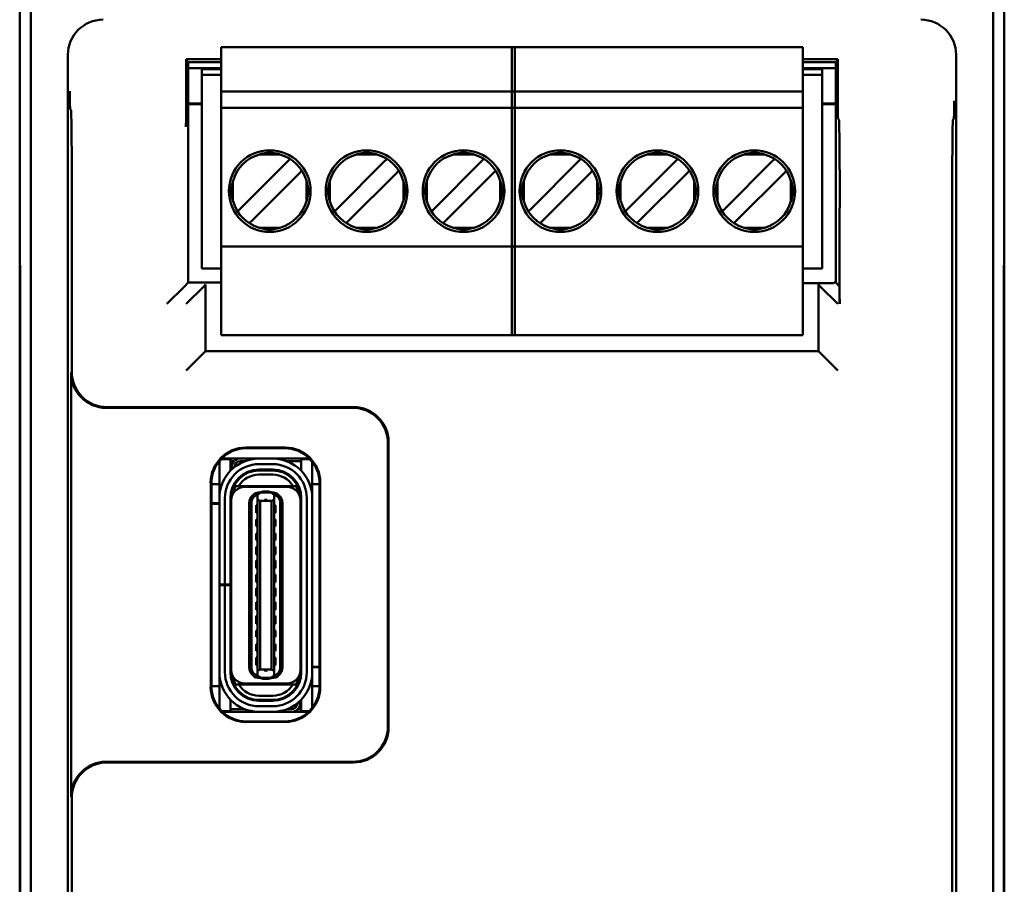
# Model space of a CAD drawing. Header units: inches. Extents: x 2.1 to 23.1, y 0.4 to 17.8.
# Tile 6 of 12: x 9.9 to 11.3, y 9.4 to 10.6. Entities that reach past the tile are written whole.
import ezdxf

# ---------------------------------------------------------------- set-up
doc = ezdxf.new("R2010")
doc.units = ezdxf.units.IN
doc.header["$LTSCALE"] = 0.8
doc.header["$MEASUREMENT"] = 0
doc.layers.add('Visible (ANSI)', color=7, linetype='Continuous', lineweight=50)

msp = doc.modelspace()

# ---------------------------------------------------------------- linework, layer by layer
at = {"layer": 'Visible (ANSI)'}
for p, q in [((9.8574, 11.1071), (9.8574, 10.2871)), ((11.2574, 10.2871), (11.2574, 11.1071)), ((9.8732, 7.7229), (9.8732, 11.0913)), ((11.2416, 11.0913), (11.2416, 7.7229)), ((9.9259, 10.5856), (9.9259, 8.2286)), ((10.144, 10.5889), (10.144, 10.5968)), ((10.144, 10.5968), (10.5613, 10.5968)), ((10.144, 10.5338), (10.144, 10.5889)), ((10.5574, 10.5889), (10.5574, 10.5968)), ((10.5574, 10.5968), (10.9708, 10.5968)), ((10.5574, 10.5889), (10.5574, 10.5338)), ((10.5613, 10.5968), (10.5613, 10.5889)), ((10.5613, 10.5338), (10.5613, 10.5889)), ((10.9708, 10.5968), (10.9708, 10.5889)), ((10.9708, 10.5889), (10.9708, 10.5338)), ((11.1889, 8.2286), (11.1889, 10.5856)), ((10.144, 10.5795), (10.094, 10.5795)), ((10.096, 10.5754), (10.094, 10.5795)), ((10.094, 10.5795), (10.094, 10.5266)), ((10.096, 10.5754), (10.144, 10.5754)), ((10.0969, 10.262), (10.0969, 10.5754)), ((11.0208, 10.5795), (10.9708, 10.5795)), ((10.9708, 10.5754), (11.0189, 10.5754)), ((11.0179, 10.5754), (11.0179, 10.262)), ((11.0208, 10.5795), (11.0189, 10.5754)), ((11.0208, 10.5197), (11.0208, 10.5795)), ((10.144, 10.5667), (10.0969, 10.5667)), ((10.144, 10.5665), (10.0969, 10.5665)), ((10.1165, 10.5574), (10.1165, 10.5653)), ((10.144, 10.5653), (10.1165, 10.5653)), ((10.1165, 10.2819), (10.1165, 10.5574)), ((10.1165, 10.5574), (10.144, 10.5574)), ((11.0179, 10.5667), (10.9708, 10.5667)), ((11.0179, 10.5665), (10.9708, 10.5665)), ((10.9983, 10.5653), (10.9708, 10.5653)), ((10.9708, 10.5574), (10.9983, 10.5574)), ((10.9983, 10.5653), (10.9983, 10.5574)), ((10.9983, 10.2819), (10.9983, 10.5574)), ((10.144, 10.5338), (10.144, 10.5102)), ((10.5613, 10.5338), (10.144, 10.5338)), ((10.5574, 10.5338), (10.5574, 10.5102)), ((10.9708, 10.5338), (10.5574, 10.5338)), ((10.5613, 10.5102), (10.5613, 10.5338)), ((10.9708, 10.5102), (10.9708, 10.5338)), ((10.0969, 10.5165), (10.1165, 10.5165)), ((10.1165, 10.5155), (10.0969, 10.5155)), ((10.9983, 10.5165), (11.0179, 10.5165)), ((11.0179, 10.5155), (10.9983, 10.5155)), ((9.9304, 10.5072), (9.9291, 10.5085)), ((10.144, 10.5023), (10.144, 10.5102)), ((10.5613, 10.5102), (10.144, 10.5102)), ((10.144, 10.3212), (10.144, 10.5023)), ((10.5574, 10.5023), (10.5574, 10.5102)), ((10.9708, 10.5102), (10.5574, 10.5102)), ((10.5574, 10.5023), (10.5574, 10.3212)), ((10.5613, 10.5102), (10.5613, 10.5023)), ((10.5613, 10.3212), (10.5613, 10.5023)), ((10.9708, 10.5102), (10.9708, 10.5023)), ((10.9708, 10.5023), (10.9708, 10.3212)), ((11.0223, 10.4935), (11.021, 10.4947)), ((11.1857, 10.4948), (11.1844, 10.4935)), ((10.2274, 10.4443), (10.1984, 10.4443)), ((10.3652, 10.4443), (10.3362, 10.4443)), ((10.503, 10.4443), (10.474, 10.4443)), ((10.6408, 10.4443), (10.6118, 10.4443)), ((10.7786, 10.4443), (10.7496, 10.4443)), ((10.9164, 10.4443), (10.8874, 10.4443)), ((10.2376, 10.4335), (10.1715, 10.3674)), ((10.2419, 10.4378), (10.2376, 10.4335)), ((10.3754, 10.4335), (10.3093, 10.3674)), ((10.3797, 10.4378), (10.3754, 10.4335)), ((10.5132, 10.4335), (10.4471, 10.3674)), ((10.5175, 10.4378), (10.5132, 10.4335)), ((10.651, 10.4335), (10.5849, 10.3674)), ((10.6553, 10.4378), (10.651, 10.4335)), ((10.7888, 10.4335), (10.7227, 10.3674)), ((10.7931, 10.4378), (10.7888, 10.4335)), ((10.9266, 10.4335), (10.8605, 10.3674)), ((10.9309, 10.4378), (10.9266, 10.4335)), ((10.1882, 10.3507), (10.2543, 10.4168)), ((10.2586, 10.4211), (10.2543, 10.4168)), ((10.326, 10.3507), (10.3921, 10.4168)), ((10.3964, 10.4211), (10.3921, 10.4168)), ((10.4638, 10.3507), (10.5299, 10.4168)), ((10.5342, 10.4211), (10.5299, 10.4168)), ((10.6016, 10.3507), (10.6677, 10.4168)), ((10.672, 10.4211), (10.6677, 10.4168)), ((10.7394, 10.3507), (10.8055, 10.4168)), ((10.8098, 10.4211), (10.8055, 10.4168)), ((10.8772, 10.3507), (10.9433, 10.4168)), ((10.9476, 10.4211), (10.9433, 10.4168)), ((10.1607, 10.4066), (10.1607, 10.3776)), ((10.2651, 10.3776), (10.2651, 10.4066)), ((10.2985, 10.4066), (10.2985, 10.3776)), ((10.4029, 10.3776), (10.4029, 10.4066)), ((10.4363, 10.4066), (10.4363, 10.3776)), ((10.5407, 10.3776), (10.5407, 10.4066)), ((10.5741, 10.4066), (10.5741, 10.3776)), ((10.6785, 10.3776), (10.6785, 10.4066)), ((10.7119, 10.4066), (10.7119, 10.3776)), ((10.8163, 10.3776), (10.8163, 10.4066)), ((10.8497, 10.4066), (10.8497, 10.3776)), ((10.9541, 10.3776), (10.9541, 10.4066)), ((9.9315, 10.1352), (9.9315, 10.3822)), ((10.1715, 10.3674), (10.1672, 10.3631)), ((10.3093, 10.3674), (10.305, 10.3631)), ((10.4471, 10.3674), (10.4428, 10.3631)), ((10.5849, 10.3674), (10.5806, 10.3631)), ((10.7227, 10.3674), (10.7184, 10.3631)), ((10.8605, 10.3674), (10.8562, 10.3631)), ((11.0233, 10.3685), (11.0233, 10.2317)), ((11.1833, 10.3685), (11.1833, 8.3081)), ((10.1882, 10.3507), (10.1839, 10.3464)), ((10.326, 10.3507), (10.3217, 10.3464)), ((10.4638, 10.3507), (10.4595, 10.3464)), ((10.6016, 10.3507), (10.5973, 10.3464)), ((10.7394, 10.3507), (10.7351, 10.3464)), ((10.8772, 10.3507), (10.8729, 10.3464)), ((10.2274, 10.3399), (10.1984, 10.3399)), ((10.3652, 10.3399), (10.3362, 10.3399)), ((10.503, 10.3399), (10.474, 10.3399)), ((10.6408, 10.3399), (10.6118, 10.3399)), ((10.7786, 10.3399), (10.7496, 10.3399)), ((10.9164, 10.3399), (10.8874, 10.3399)), ((10.144, 10.3134), (10.144, 10.3212)), ((10.5574, 10.3134), (10.5574, 10.3212)), ((10.5613, 10.3212), (10.5613, 10.3134)), ((10.9708, 10.3212), (10.9708, 10.3134)), ((10.144, 10.1952), (10.144, 10.3134)), ((10.144, 10.3134), (10.5613, 10.3134)), ((10.5574, 10.3134), (10.5574, 10.1952)), ((10.5574, 10.3134), (10.9708, 10.3134)), ((10.5613, 10.1952), (10.5613, 10.3134)), ((10.9708, 10.3134), (10.9708, 10.1952)), ((9.8574, 10.2871), (9.8579, 10.2866)), ((9.8574, 10.2871), (9.8574, 10.2821)), ((9.8574, 10.2821), (9.8574, 8.5321)), ((9.8579, 10.2821), (9.8574, 10.2821)), ((9.8574, 10.2821), (9.8578, 10.2817)), ((9.8578, 10.2817), (9.8583, 10.2312)), ((9.8579, 10.2817), (9.8578, 10.2817)), ((9.8579, 10.2866), (9.8583, 10.2333)), ((10.1165, 10.2819), (10.144, 10.2819)), ((10.9708, 10.2819), (10.9983, 10.2819)), ((11.2565, 10.2333), (11.2569, 10.2866)), ((11.2565, 10.2312), (11.257, 10.2817)), ((11.2569, 10.2866), (11.2574, 10.2871)), ((11.2574, 10.2821), (11.2569, 10.2821)), ((11.257, 10.2817), (11.2569, 10.2817)), ((11.2574, 10.2821), (11.257, 10.2817)), ((11.2574, 10.2821), (11.2574, 10.2871)), ((11.2574, 8.5321), (11.2574, 10.2821)), ((10.0917, 10.2567), (10.0667, 10.2317)), ((10.0917, 10.2567), (10.0969, 10.262)), ((10.1192, 10.2567), (10.0942, 10.2317)), ((10.144, 10.262), (10.0969, 10.262)), ((10.1192, 10.2567), (10.1218, 10.2593)), ((11.0146, 10.2613), (10.9708, 10.2613)), ((10.993, 10.2593), (10.9956, 10.2567)), ((10.9956, 10.2567), (11.0206, 10.2317)), ((11.0153, 10.262), (11.0146, 10.2613)), ((11.0179, 10.262), (11.0153, 10.262)), ((11.0231, 10.2567), (11.0179, 10.262)), ((10.1216, 10.2343), (10.1216, 10.1646)), ((10.9932, 10.1646), (10.9932, 10.2343)), ((9.8583, 10.2333), (9.8583, 8.5809)), ((9.8583, 8.583), (9.8583, 10.2312)), ((9.8583, 10.2312), (9.8583, 10.2312)), ((11.2565, 8.5809), (11.2565, 10.2333)), ((11.2565, 10.2312), (11.2565, 8.583)), ((11.2565, 10.2312), (11.2565, 10.2312)), ((10.144, 10.1874), (10.144, 10.1952)), ((10.5574, 10.1874), (10.5574, 10.1952)), ((10.5613, 10.1952), (10.5613, 10.1874)), ((10.9708, 10.1952), (10.9708, 10.1874)), ((10.144, 10.1874), (10.5613, 10.1874)), ((10.5574, 10.1874), (10.9708, 10.1874)), ((10.1192, 10.1622), (10.1216, 10.1646)), ((10.1216, 10.1646), (10.9932, 10.1646)), ((10.9956, 10.1622), (10.9932, 10.1646)), ((10.1192, 10.1622), (10.0942, 10.1372)), ((10.9956, 10.1622), (11.0206, 10.1372)), ((9.9305, 9.5312), (9.9305, 10.1341)), ((10.3309, 10.0841), (9.9805, 10.0841)), ((9.9815, 10.0852), (10.3319, 10.0852)), ((10.179, 10.0276), (10.2348, 10.0276)), ((10.18, 10.0267), (10.18, 10.0267)), ((10.2338, 10.0267), (10.18, 10.0267)), ((10.2338, 10.0267), (10.2338, 10.0267)), ((10.3809, 9.6312), (10.3809, 10.0341)), ((10.3819, 10.0352), (10.3819, 9.6302)), ((10.157, 10.0112), (10.1438, 10.0112)), ((10.1708, 10.0122), (10.1448, 10.0122)), ((10.157, 9.9994), (10.157, 10.0112)), ((10.1708, 10.0122), (10.269, 10.0122)), ((10.2172, 10.012), (10.1976, 10.012)), ((10.27, 10.0112), (10.2578, 10.0112)), ((10.2578, 10.0112), (10.2578, 9.9994)), ((10.1413, 9.9994), (10.1413, 10.0083)), ((10.1413, 9.9656), (10.1413, 9.9994)), ((10.162, 10.0083), (10.157, 10.0083)), ((10.157, 9.9948), (10.157, 9.9994)), ((10.159, 9.9967), (10.159, 10.0004)), ((10.1629, 10.0004), (10.1629, 10.0001)), ((10.1774, 10.0083), (10.1708, 10.0083)), ((10.1976, 10.0041), (10.2172, 10.0041)), ((10.1976, 9.9951), (10.1976, 9.9963)), ((10.2172, 9.9963), (10.1976, 9.9963)), ((10.2172, 9.9951), (10.2172, 9.9963)), ((10.2578, 10.0083), (10.2374, 10.0083)), ((10.2578, 9.9994), (10.2578, 9.9948)), ((10.2735, 9.9994), (10.2735, 10.0071)), ((10.2735, 9.9656), (10.2735, 9.9994)), ((10.2172, 9.9951), (10.1976, 9.9951)), ((10.2172, 9.9892), (10.1976, 9.9892)), ((10.129, 9.6877), (10.129, 9.9776)), ((10.13, 9.9767), (10.13, 9.9767)), ((10.13, 9.9767), (10.13, 9.6886)), ((10.1413, 9.9758), (10.13, 9.9758)), ((10.1626, 9.9738), (10.1613, 9.9738)), ((10.1629, 9.9768), (10.1629, 9.9744)), ((10.1644, 9.973), (10.1689, 9.973)), ((10.2459, 9.973), (10.1689, 9.973)), ((10.2369, 9.9719), (10.1779, 9.9719)), ((10.2504, 9.973), (10.2459, 9.973)), ((10.2838, 9.9758), (10.2735, 9.9758)), ((10.2838, 9.9767), (10.2838, 9.9767)), ((10.2838, 9.6886), (10.2838, 9.9767)), ((10.2848, 9.9776), (10.2848, 9.6877)), ((10.1413, 9.9557), (10.1413, 9.9656)), ((10.1413, 9.8333), (10.1413, 9.9557)), ((10.1491, 9.8333), (10.1491, 9.9557)), ((10.157, 9.8333), (10.157, 9.9557)), ((10.1582, 9.9522), (10.1582, 9.9557)), ((10.1956, 9.9606), (10.1992, 9.9635)), ((10.1956, 9.9606), (10.1956, 9.9608)), ((10.1956, 9.9535), (10.1956, 9.9606)), ((10.1995, 9.9638), (10.1992, 9.9635)), ((10.2011, 9.9644), (10.1995, 9.9644)), ((10.2054, 9.9638), (10.1995, 9.9638)), ((10.2054, 9.9652), (10.2035, 9.9652)), ((10.2094, 9.9652), (10.2054, 9.9652)), ((10.2054, 9.9638), (10.2054, 9.9652)), ((10.2153, 9.9638), (10.2054, 9.9638)), ((10.2094, 9.9652), (10.2094, 9.9638)), ((10.2113, 9.9652), (10.2094, 9.9652)), ((10.2153, 9.9644), (10.2137, 9.9644)), ((10.2156, 9.9635), (10.2153, 9.9638)), ((10.2192, 9.9606), (10.2156, 9.9635)), ((10.2192, 9.9606), (10.2192, 9.9608)), ((10.2192, 9.9535), (10.2192, 9.9606)), ((10.2566, 9.9522), (10.2566, 9.9557)), ((10.2578, 9.7085), (10.2578, 9.9557)), ((10.2657, 9.9557), (10.2657, 9.7085)), ((10.2735, 9.9557), (10.2735, 9.9656)), ((10.2735, 9.7085), (10.2735, 9.9557)), ((10.13, 9.9486), (10.1413, 9.9486)), ((10.1413, 9.9478), (10.13, 9.9478)), ((10.157, 9.9486), (10.1582, 9.9486)), ((10.1582, 9.9478), (10.157, 9.9478)), ((10.1582, 9.712), (10.1582, 9.9522)), ((10.1838, 9.7156), (10.1838, 9.9486)), ((10.1869, 9.7148), (10.1869, 9.9494)), ((10.1936, 9.9459), (10.1936, 9.9348)), ((10.1936, 9.9459), (10.1956, 9.9459)), ((10.1956, 9.9535), (10.1956, 9.7106)), ((10.1995, 9.952), (10.1956, 9.9535)), ((10.1995, 9.952), (10.1995, 9.7122)), ((10.2153, 9.952), (10.1995, 9.952)), ((10.2192, 9.9535), (10.2153, 9.952)), ((10.2153, 9.952), (10.2153, 9.7122)), ((10.2192, 9.7106), (10.2192, 9.9535)), ((10.2192, 9.9459), (10.2212, 9.9459)), ((10.2212, 9.9348), (10.2212, 9.9459)), ((10.2279, 9.9494), (10.2279, 9.7148)), ((10.231, 9.7156), (10.231, 9.9486)), ((10.2566, 9.712), (10.2566, 9.9522)), ((10.1936, 9.9348), (10.1956, 9.9348)), ((10.2192, 9.9348), (10.2212, 9.9348)), ((10.1936, 9.9254), (10.1936, 9.916)), ((10.1936, 9.9254), (10.1956, 9.9254)), ((10.1936, 9.916), (10.1956, 9.916)), ((10.2192, 9.9254), (10.2212, 9.9254)), ((10.2192, 9.916), (10.2212, 9.916)), ((10.2212, 9.916), (10.2212, 9.9254)), ((10.1936, 9.9057), (10.1936, 9.8963)), ((10.1936, 9.9057), (10.1956, 9.9057)), ((10.2192, 9.9057), (10.2212, 9.9057)), ((10.2212, 9.8963), (10.2212, 9.9057)), ((10.1936, 9.8963), (10.1956, 9.8963)), ((10.1936, 9.8868), (10.1936, 9.8758)), ((10.1936, 9.8868), (10.1956, 9.8868)), ((10.2192, 9.8963), (10.2212, 9.8963)), ((10.2192, 9.8868), (10.2212, 9.8868)), ((10.2212, 9.8758), (10.2212, 9.8868)), ((10.1582, 9.8703), (10.157, 9.871)), ((10.1936, 9.8758), (10.1956, 9.8758)), ((10.2192, 9.8758), (10.2212, 9.8758)), ((10.2578, 9.871), (10.2566, 9.8703)), ((10.1936, 9.8671), (10.1936, 9.8561)), ((10.1936, 9.8671), (10.1956, 9.8671)), ((10.1936, 9.8561), (10.1956, 9.8561)), ((10.2192, 9.8671), (10.2212, 9.8671)), ((10.2192, 9.8561), (10.2212, 9.8561)), ((10.2212, 9.8561), (10.2212, 9.8671)), ((10.1936, 9.8474), (10.1936, 9.8364)), ((10.1936, 9.8474), (10.1956, 9.8474)), ((10.2192, 9.8474), (10.2212, 9.8474)), ((10.2212, 9.8364), (10.2212, 9.8474)), ((10.1413, 9.8321), (10.1413, 9.8333)), ((10.1413, 9.8333), (10.1491, 9.8333)), ((10.1491, 9.8321), (10.1413, 9.8321)), ((10.1413, 9.7085), (10.1413, 9.8321)), ((10.157, 9.8333), (10.1491, 9.8333)), ((10.157, 9.8321), (10.1491, 9.8321)), ((10.1491, 9.7085), (10.1491, 9.8321)), ((10.157, 9.8333), (10.157, 9.8321)), ((10.157, 9.7085), (10.157, 9.8321)), ((10.1936, 9.8364), (10.1956, 9.8364)), ((10.2192, 9.8364), (10.2212, 9.8364)), ((10.1936, 9.8278), (10.1936, 9.8167)), ((10.1936, 9.8278), (10.1956, 9.8278)), ((10.1936, 9.8167), (10.1956, 9.8167)), ((10.2192, 9.8278), (10.2212, 9.8278)), ((10.2192, 9.8167), (10.2212, 9.8167)), ((10.2212, 9.8167), (10.2212, 9.8278)), ((10.1936, 9.8081), (10.1936, 9.7971)), ((10.1936, 9.8081), (10.1956, 9.8081)), ((10.2192, 9.8081), (10.2212, 9.8081)), ((10.2212, 9.7971), (10.2212, 9.8081)), ((10.1582, 9.7939), (10.157, 9.7932)), ((10.1936, 9.7971), (10.1956, 9.7971)), ((10.1936, 9.7884), (10.1936, 9.7774)), ((10.1936, 9.7884), (10.1956, 9.7884)), ((10.2192, 9.7971), (10.2212, 9.7971)), ((10.2192, 9.7884), (10.2212, 9.7884)), ((10.2212, 9.7774), (10.2212, 9.7884)), ((10.2578, 9.7932), (10.2566, 9.7939)), ((10.1936, 9.7774), (10.1956, 9.7774)), ((10.2192, 9.7774), (10.2212, 9.7774)), ((10.1936, 9.7679), (10.1936, 9.7585)), ((10.1936, 9.7679), (10.1956, 9.7679)), ((10.1936, 9.7585), (10.1956, 9.7585)), ((10.2192, 9.7679), (10.2212, 9.7679)), ((10.2192, 9.7585), (10.2212, 9.7585)), ((10.2212, 9.7585), (10.2212, 9.7679)), ((10.1936, 9.7482), (10.1936, 9.7388)), ((10.1936, 9.7482), (10.1956, 9.7482)), ((10.2192, 9.7482), (10.2212, 9.7482)), ((10.2212, 9.7388), (10.2212, 9.7482)), ((10.1936, 9.7388), (10.1956, 9.7388)), ((10.2192, 9.7388), (10.2212, 9.7388)), ((10.1936, 9.7293), (10.1936, 9.7183)), ((10.1936, 9.7293), (10.1956, 9.7293)), ((10.1936, 9.7183), (10.1956, 9.7183)), ((10.2192, 9.7293), (10.2212, 9.7293)), ((10.2192, 9.7183), (10.2212, 9.7183)), ((10.2212, 9.7183), (10.2212, 9.7293)), ((10.2566, 9.7163), (10.2578, 9.7163)), ((10.2735, 9.7163), (10.2838, 9.7163)), ((10.1413, 9.6986), (10.1413, 9.7085)), ((10.1582, 9.7085), (10.1582, 9.712)), ((10.1956, 9.7106), (10.1995, 9.7122)), ((10.1956, 9.7035), (10.1956, 9.7106)), ((10.1956, 9.7035), (10.1992, 9.7007)), ((10.1956, 9.7034), (10.1956, 9.7035)), ((10.2153, 9.7122), (10.1995, 9.7122)), ((10.2153, 9.7122), (10.2192, 9.7106)), ((10.2156, 9.7007), (10.2192, 9.7035)), ((10.2192, 9.7035), (10.2192, 9.7106)), ((10.2192, 9.7034), (10.2192, 9.7035)), ((10.2578, 9.7156), (10.2566, 9.7156)), ((10.2566, 9.7085), (10.2566, 9.712)), ((10.2838, 9.7156), (10.2735, 9.7156)), ((10.2735, 9.6986), (10.2735, 9.7085)), ((10.13, 9.6886), (10.13, 9.6886)), ((10.1413, 9.6884), (10.13, 9.6884)), ((10.1413, 9.6648), (10.1413, 9.6986)), ((10.1689, 9.6911), (10.1644, 9.6911)), ((10.2459, 9.6911), (10.1689, 9.6911)), ((10.2369, 9.6923), (10.1779, 9.6923)), ((10.1992, 9.7007), (10.1995, 9.7004)), ((10.1995, 9.7004), (10.2054, 9.7004)), ((10.2011, 9.6998), (10.1995, 9.6998)), ((10.2054, 9.699), (10.2035, 9.699)), ((10.2054, 9.7004), (10.2153, 9.7004)), ((10.2054, 9.699), (10.2054, 9.7004)), ((10.2094, 9.699), (10.2054, 9.699)), ((10.2094, 9.7004), (10.2094, 9.699)), ((10.2113, 9.699), (10.2094, 9.699)), ((10.2153, 9.6998), (10.2137, 9.6998)), ((10.2156, 9.7007), (10.2153, 9.7004)), ((10.2504, 9.6911), (10.2459, 9.6911)), ((10.2519, 9.6898), (10.2519, 9.6874)), ((10.2522, 9.6904), (10.2535, 9.6904)), ((10.2735, 9.6648), (10.2735, 9.6986)), ((10.2838, 9.6884), (10.2735, 9.6884)), ((10.2838, 9.6886), (10.2838, 9.6886)), ((10.2172, 9.675), (10.1976, 9.675)), ((10.1413, 9.657), (10.1413, 9.6648)), ((10.157, 9.6648), (10.157, 9.6694)), ((10.157, 9.653), (10.157, 9.6648)), ((10.2172, 9.6691), (10.1976, 9.6691)), ((10.1976, 9.6679), (10.1976, 9.6691)), ((10.2172, 9.6679), (10.1976, 9.6679)), ((10.2172, 9.66), (10.1976, 9.66)), ((10.2172, 9.6679), (10.2172, 9.6691)), ((10.2519, 9.6641), (10.2519, 9.6638)), ((10.2558, 9.6675), (10.2558, 9.6638)), ((10.2578, 9.6694), (10.2578, 9.6648)), ((10.2578, 9.6648), (10.2578, 9.653)), ((10.2735, 9.6583), (10.2735, 9.6648)), ((10.145, 9.653), (10.157, 9.653)), ((10.244, 9.652), (10.146, 9.652)), ((10.157, 9.6559), (10.1774, 9.6559)), ((10.2172, 9.6522), (10.1976, 9.6522)), ((10.2374, 9.6559), (10.244, 9.6559)), ((10.2678, 9.652), (10.244, 9.652)), ((10.2528, 9.6559), (10.2578, 9.6559)), ((10.2578, 9.653), (10.2689, 9.653)), ((10.2348, 9.6377), (10.179, 9.6377)), ((10.18, 9.6386), (10.18, 9.6386)), ((10.18, 9.6386), (10.2338, 9.6386)), ((10.2338, 9.6386), (10.2338, 9.6386)), ((9.9805, 9.5812), (10.3309, 9.5812)), ((10.3319, 9.5802), (9.9815, 9.5802)), ((9.9315, 8.3081), (9.9315, 9.5302))]:
    msp.add_line(p, q, dxfattribs=at)
for centre in [(10.2129, 10.3921), (10.3507, 10.3921), (10.4885, 10.3921), (10.6263, 10.3921), (10.7641, 10.3921), (10.9019, 10.3921)]:
    msp.add_circle(centre, 0.0581, dxfattribs=at)
for centre, radius, start, end in [((10.2129, 10.3921), 0.0541, 105.4987, 164.5013), ((10.2129, 10.3921), 0.0541, 15.4987, 74.5013), ((10.3507, 10.3921), 0.0541, 105.4987, 164.5013), ((10.3507, 10.3921), 0.0541, 15.4987, 74.5013), ((10.4885, 10.3921), 0.0541, 105.4987, 164.5013), ((10.4885, 10.3921), 0.0541, 15.4987, 74.5013), ((10.6263, 10.3921), 0.0541, 105.4987, 164.5013), ((10.6263, 10.3921), 0.0541, 15.4987, 74.5013), ((10.7641, 10.3921), 0.0541, 105.4987, 164.5013), ((10.7641, 10.3921), 0.0541, 15.4987, 74.5013), ((10.9019, 10.3921), 0.0541, 105.4987, 164.5013), ((10.9019, 10.3921), 0.0541, 15.4987, 74.5013), ((10.2129, 10.3921), 0.0541, 195.4987, 254.5013), ((10.2129, 10.3921), 0.0541, 285.4987, 344.5013), ((10.3507, 10.3921), 0.0541, 195.4987, 254.5013), ((10.3507, 10.3921), 0.0541, 285.4987, 344.5013), ((10.4885, 10.3921), 0.0541, 195.4987, 254.5013), ((10.4885, 10.3921), 0.0541, 285.4987, 344.5013), ((10.6263, 10.3921), 0.0541, 195.4987, 254.5013), ((10.6263, 10.3921), 0.0541, 285.4987, 344.5013), ((10.7641, 10.3921), 0.0541, 195.4987, 254.5013), ((10.7641, 10.3921), 0.0541, 285.4987, 344.5013), ((10.9019, 10.3921), 0.0541, 195.4987, 254.5013), ((10.9019, 10.3921), 0.0541, 285.4987, 344.5013), ((10.1976, 9.9557), 0.0563, 90, 180), ((10.1708, 10.0004), 0.0118, 90, 138.1897), ((10.2172, 9.9557), 0.0563, 0, 90), ((10.1976, 9.9557), 0.0484, 90, 180), ((10.1976, 9.9557), 0.0406, 90, 180), ((10.1708, 10.0004), 0.0118, 138.1897, 180), ((10.1708, 10.0004), 0.00787, 90, 180), ((10.2172, 9.9557), 0.0484, 0, 90), ((10.2172, 9.9557), 0.0406, 0, 90), ((10.1976, 9.9557), 0.0394, 90, 180), ((10.1976, 9.9557), 0.0335, 90, 148.8255), ((10.2172, 9.9557), 0.0394, 0, 90), ((10.2172, 9.9557), 0.0335, 31.1746, 90), ((10.1779, 9.9522), 0.0197, 90, 180), ((10.1976, 9.9557), 0.0374, 152.4089, 170.8287), ((10.2369, 9.9522), 0.0197, 0, 90), ((10.2172, 9.9557), 0.0374, 9.1714, 27.5911), ((10.1995, 9.9486), 0.0157, 90, 180), ((10.1987, 9.9494), 0.0118, 105.466, 180.1149), ((10.1987, 9.9494), 0.0118, 103.9465, 105.466), ((10.2035, 9.9612), 0.00394, 90, 139.4584), ((10.2113, 9.9612), 0.00394, 40.5416, 90), ((10.2153, 9.9486), 0.0157, 0, 90), ((10.2161, 9.9494), 0.0118, 74.534, 76.0536), ((10.2161, 9.9494), 0.0118, 359.8851, 74.534), ((10.1609, 9.8914), 0.00394, 180, 225.5728), ((10.2539, 9.8914), 0.00394, 314.4268, 0), ((10.1609, 9.7728), 0.00394, 134.4273, 180), ((10.2539, 9.7728), 0.00394, 0, 45.5732), ((10.1976, 9.7085), 0.0563, 180, 270), ((10.1976, 9.7085), 0.0484, 180, 270), ((10.1976, 9.7085), 0.0406, 180, 270), ((10.1779, 9.712), 0.0197, 180, 270), ((10.1976, 9.7085), 0.0394, 180, 270), ((10.1976, 9.7085), 0.0374, 189.1714, 207.5911), ((10.1995, 9.7156), 0.0157, 180, 270), ((10.1987, 9.7148), 0.0118, 179.8999, 254.534), ((10.1987, 9.7148), 0.0118, 254.534, 256.0535), ((10.2153, 9.7156), 0.0157, 270, 0), ((10.2172, 9.7085), 0.0394, 270, 0), ((10.2172, 9.7085), 0.0484, 270, 0), ((10.2172, 9.7085), 0.0406, 270, 0), ((10.2172, 9.7085), 0.0563, 270, 0), ((10.2161, 9.7148), 0.0118, 283.9464, 285.466), ((10.2161, 9.7148), 0.0118, 285.466, 0.1149), ((10.2369, 9.712), 0.0197, 270, 0), ((10.2172, 9.7085), 0.0374, 332.4089, 350.8287), ((10.1976, 9.7085), 0.0335, 211.1746, 270), ((10.2035, 9.703), 0.00394, 220.5416, 270), ((10.2113, 9.703), 0.00394, 270, 319.4584), ((10.2172, 9.7085), 0.0335, 270, 328.8255), ((10.244, 9.6638), 0.00787, 270, 0), ((10.244, 9.6638), 0.0118, 318.1897, 0), ((10.244, 9.6638), 0.0118, 270, 318.1897)]:
    msp.add_arc(centre, radius, start, end, dxfattribs=at)
for centre, major_axis, ratio, start_param, end_param in [((9.9759, 10.5856), (-0.0354, 0.0354), 0.999924, 5.497825, 7.068545), ((11.1389, 10.5856), (0.0354, 0.0354), 0.999924, 5.497825, 7.068545), ((11.021, 10.5197), (0, -0.025), 0.008727, 4.712389, 6.274459), ((9.9304, 10.3822), (0, -0.125), 0.008727, 1.570796, 3.132866), ((11.0223, 10.3685), (0, -0.125), 0.008727, 1.570796, 3.132866), ((11.1844, 10.3685), (0, 0.125), 0.008727, 0.008727, 1.570796), ((10.1218, 10.2343), (0, 0.025), 0.008727, 0.008727, 1.570796), ((10.993, 10.2343), (0, -0.025), 0.008727, 1.570796, 3.132866), ((11.0231, 10.2317), (0, -0.025), 0.008727, 1.570796, 3.132866), ((9.9805, 10.1341), (-0.0354, -0.0354), 0.999924, 5.497825, 7.068545), ((9.9815, 10.1352), (-0.0354, -0.0354), 0.999924, 5.497825, 7.068545), ((10.3309, 10.0341), (0.0354, 0.0354), 0.999924, 5.497825, 7.068545), ((10.3319, 10.0352), (0.0354, 0.0354), 0.999924, 5.497825, 7.068545), ((10.179, 9.9776), (-0.0354, 0.0354), 0.999924, 5.497825, 7.068545), ((10.18, 9.9767), (-0.0354, 0.0354), 0.999772, 5.497825, 7.068545), ((10.2338, 9.9767), (0.0354, 0.0354), 0.999772, 5.497825, 7.068545), ((10.2348, 9.9776), (0.0354, 0.0354), 0.999924, 5.497825, 7.068545), ((10.18, 9.6886), (-0.0354, -0.0354), 0.999772, 5.497825, 7.068545), ((10.2338, 9.6886), (0.0354, -0.0354), 0.999772, 5.497825, 7.068545), ((10.179, 9.6877), (-0.0354, -0.0354), 0.999924, 5.497825, 7.068545), ((10.2348, 9.6877), (0.0354, -0.0354), 0.999924, 5.497825, 7.068545), ((10.3309, 9.6312), (0.0354, -0.0354), 0.999924, 5.497825, 7.068545), ((10.3319, 9.6302), (0.0354, -0.0354), 0.999924, 5.497825, 7.068545), ((9.9805, 9.5312), (-0.0354, 0.0354), 0.999924, 5.497825, 7.068545), ((9.9815, 9.5302), (-0.0354, 0.0354), 0.999924, 5.497825, 7.068545)]:
    msp.add_ellipse(centre, major_axis=major_axis, ratio=ratio, start_param=start_param, end_param=end_param, dxfattribs=at)
for points, knots in [([(9.9287, 10.5339), (9.9287, 10.5338), (9.9287, 10.5338), (9.9287, 10.5288), (9.9288, 10.5238), (9.9289, 10.5164), (9.9289, 10.5132), (9.929, 10.5093), (9.929, 10.5086), (9.9291, 10.5085)], [-0.000493, -0.000493, -0.000493, -0.000493, 0, 0, 0.0531307, 0.0531307, 0.0915083, 0.0915083, 0.1243596, 0.1243596, 0.1243596, 0.1243596]), ([(10.0938, 10.4835), (10.0938, 10.4835), (10.0938, 10.4836), (10.0939, 10.4885), (10.0939, 10.4934), (10.094, 10.503), (10.094, 10.5078), (10.094, 10.5182), (10.094, 10.5226), (10.094, 10.5266)], [-0.0004931, -0.0004931, -0.0004931, -0.0004931, 0, 0, 0.0525081, 0.0525081, 0.0905823, 0.0905823, 0.1233852, 0.1233852, 0.1233852, 0.1233852]), ([(11.1857, 10.4948), (11.1858, 10.4948), (11.1858, 10.4956), (11.1859, 10.4995), (11.1859, 10.5026), (11.186, 10.51), (11.1861, 10.5151), (11.1861, 10.5201), (11.1861, 10.5201), (11.1861, 10.5202)], [0, 0, 0, 0, 0.0302867, 0.0302867, 0.0656682, 0.0656682, 0.1146511, 0.1146511, 0.1151056, 0.1151056, 0.1151056, 0.1151056]), ([(10.1984, 10.4443), (10.1987, 10.4443), (10.1989, 10.4444), (10.2038, 10.4458), (10.2084, 10.4469), (10.2129, 10.4469), (10.2175, 10.4469), (10.2221, 10.4458), (10.2269, 10.4444), (10.2272, 10.4443), (10.2274, 10.4443)], [-0.03682745, -0.03682745, -0.03682745, -0.03682745, -0.03477651, -0.03477651, 0, 0, 0, 0.03477651, 0.03477651, 0.03682745, 0.03682745, 0.03682745, 0.03682745]), ([(10.3362, 10.4443), (10.3364, 10.4443), (10.3367, 10.4444), (10.3415, 10.4458), (10.3461, 10.4469), (10.3507, 10.4469), (10.3553, 10.4469), (10.3599, 10.4458), (10.3647, 10.4444), (10.365, 10.4443), (10.3652, 10.4443)], [-0.03682745, -0.03682745, -0.03682745, -0.03682745, -0.03477651, -0.03477651, 0, 0, 0, 0.03477651, 0.03477651, 0.03682745, 0.03682745, 0.03682745, 0.03682745]), ([(10.474, 10.4443), (10.4742, 10.4443), (10.4745, 10.4444), (10.4793, 10.4458), (10.4839, 10.4469), (10.4885, 10.4469), (10.4931, 10.4469), (10.4977, 10.4458), (10.5025, 10.4444), (10.5028, 10.4443), (10.503, 10.4443)], [-0.03682745, -0.03682745, -0.03682745, -0.03682745, -0.03477651, -0.03477651, 0, 0, 0, 0.03477651, 0.03477651, 0.03682745, 0.03682745, 0.03682745, 0.03682745]), ([(10.6118, 10.4443), (10.612, 10.4443), (10.6123, 10.4444), (10.6171, 10.4458), (10.6217, 10.4469), (10.6263, 10.4469), (10.6309, 10.4469), (10.6355, 10.4458), (10.6403, 10.4444), (10.6406, 10.4443), (10.6408, 10.4443)], [-0.03682745, -0.03682745, -0.03682745, -0.03682745, -0.03477651, -0.03477651, 0, 0, 0, 0.03477651, 0.03477651, 0.03682745, 0.03682745, 0.03682745, 0.03682745]), ([(10.7496, 10.4443), (10.7498, 10.4443), (10.7501, 10.4444), (10.7549, 10.4458), (10.7595, 10.4469), (10.7641, 10.4469), (10.7687, 10.4469), (10.7733, 10.4458), (10.7781, 10.4444), (10.7784, 10.4443), (10.7786, 10.4443)], [-0.03682745, -0.03682745, -0.03682745, -0.03682745, -0.03477651, -0.03477651, 0, 0, 0, 0.03477651, 0.03477651, 0.03682745, 0.03682745, 0.03682745, 0.03682745]), ([(10.8874, 10.4443), (10.8876, 10.4443), (10.8879, 10.4444), (10.8927, 10.4458), (10.8973, 10.4469), (10.9019, 10.4469), (10.9065, 10.4469), (10.9111, 10.4458), (10.9159, 10.4444), (10.9162, 10.4443), (10.9164, 10.4443)], [-0.03682745, -0.03682745, -0.03682745, -0.03682745, -0.03477651, -0.03477651, 0, 0, 0, 0.03477651, 0.03477651, 0.03682745, 0.03682745, 0.03682745, 0.03682745]), ([(10.1607, 10.3776), (10.1604, 10.3787), (10.1601, 10.3798), (10.1598, 10.3808), (10.1596, 10.3818), (10.1593, 10.3828), (10.1591, 10.3837), (10.1589, 10.3847), (10.1587, 10.3856), (10.1586, 10.3864), (10.1584, 10.3873), (10.1583, 10.3881), (10.1582, 10.3888), (10.1582, 10.3896), (10.1581, 10.3903), (10.1581, 10.391), (10.1581, 10.3917), (10.1581, 10.3924), (10.1581, 10.3931), (10.1581, 10.3938), (10.1582, 10.3946), (10.1582, 10.3953), (10.1583, 10.3961), (10.1584, 10.3969), (10.1586, 10.3978), (10.1587, 10.3986), (10.1589, 10.3995), (10.1591, 10.4005), (10.1593, 10.4014), (10.1596, 10.4024), (10.1598, 10.4034), (10.1601, 10.4044), (10.1604, 10.4055), (10.1607, 10.4066)], [0, 0, 0, 0, 0.090909, 0.090909, 0.090909, 0.181818, 0.181818, 0.181818, 0.272727, 0.272727, 0.272727, 0.363636, 0.363636, 0.363636, 0.454545, 0.454545, 0.454545, 0.545455, 0.545455, 0.545455, 0.636364, 0.636364, 0.636364, 0.727273, 0.727273, 0.727273, 0.818182, 0.818182, 0.818182, 0.909091, 0.909091, 0.909091, 1, 1, 1, 1]), ([(10.2651, 10.4066), (10.2654, 10.4055), (10.2657, 10.4044), (10.266, 10.4034), (10.2663, 10.4024), (10.2665, 10.4014), (10.2667, 10.4005), (10.2669, 10.3995), (10.2671, 10.3986), (10.2672, 10.3978), (10.2674, 10.3969), (10.2675, 10.3961), (10.2676, 10.3953), (10.2677, 10.3946), (10.2677, 10.3939), (10.2677, 10.3931), (10.2678, 10.3924), (10.2678, 10.3917), (10.2677, 10.391), (10.2677, 10.3903), (10.2677, 10.3896), (10.2676, 10.3888), (10.2675, 10.3881), (10.2674, 10.3873), (10.2672, 10.3864), (10.2671, 10.3856), (10.2669, 10.3847), (10.2667, 10.3837), (10.2665, 10.3828), (10.2663, 10.3818), (10.266, 10.3808), (10.2657, 10.3798), (10.2654, 10.3787), (10.2651, 10.3776)], [0, 0, 0, 0, 0.090909, 0.090909, 0.090909, 0.181818, 0.181818, 0.181818, 0.272727, 0.272727, 0.272727, 0.363636, 0.363636, 0.363636, 0.454545, 0.454545, 0.454545, 0.545455, 0.545455, 0.545455, 0.636364, 0.636364, 0.636364, 0.727273, 0.727273, 0.727273, 0.818182, 0.818182, 0.818182, 0.909091, 0.909091, 0.909091, 1, 1, 1, 1]), ([(10.2985, 10.3776), (10.2982, 10.3787), (10.2979, 10.3798), (10.2976, 10.3808), (10.2974, 10.3818), (10.2971, 10.3828), (10.2969, 10.3837), (10.2967, 10.3847), (10.2965, 10.3856), (10.2964, 10.3864), (10.2962, 10.3873), (10.2961, 10.3881), (10.296, 10.3888), (10.296, 10.3896), (10.2959, 10.3903), (10.2959, 10.391), (10.2958, 10.3917), (10.2958, 10.3924), (10.2959, 10.3931), (10.2959, 10.3938), (10.296, 10.3946), (10.296, 10.3953), (10.2961, 10.3961), (10.2962, 10.3969), (10.2964, 10.3978), (10.2965, 10.3986), (10.2967, 10.3995), (10.2969, 10.4005), (10.2971, 10.4014), (10.2974, 10.4024), (10.2976, 10.4034), (10.2979, 10.4044), (10.2982, 10.4055), (10.2985, 10.4066)], [0, 0, 0, 0, 0.090909, 0.090909, 0.090909, 0.181818, 0.181818, 0.181818, 0.272727, 0.272727, 0.272727, 0.363636, 0.363636, 0.363636, 0.454545, 0.454545, 0.454545, 0.545455, 0.545455, 0.545455, 0.636364, 0.636364, 0.636364, 0.727273, 0.727273, 0.727273, 0.818182, 0.818182, 0.818182, 0.909091, 0.909091, 0.909091, 1, 1, 1, 1]), ([(10.4029, 10.4066), (10.4032, 10.4055), (10.4035, 10.4044), (10.4038, 10.4034), (10.4041, 10.4024), (10.4043, 10.4014), (10.4045, 10.4005), (10.4047, 10.3995), (10.4049, 10.3986), (10.405, 10.3978), (10.4052, 10.3969), (10.4053, 10.3961), (10.4054, 10.3953), (10.4055, 10.3946), (10.4055, 10.3939), (10.4055, 10.3931), (10.4056, 10.3924), (10.4056, 10.3917), (10.4055, 10.391), (10.4055, 10.3903), (10.4055, 10.3896), (10.4054, 10.3888), (10.4053, 10.3881), (10.4052, 10.3873), (10.405, 10.3864), (10.4049, 10.3856), (10.4047, 10.3847), (10.4045, 10.3837), (10.4043, 10.3828), (10.4041, 10.3818), (10.4038, 10.3808), (10.4035, 10.3798), (10.4032, 10.3787), (10.4029, 10.3776)], [0, 0, 0, 0, 0.090909, 0.090909, 0.090909, 0.181818, 0.181818, 0.181818, 0.272727, 0.272727, 0.272727, 0.363636, 0.363636, 0.363636, 0.454545, 0.454545, 0.454545, 0.545455, 0.545455, 0.545455, 0.636364, 0.636364, 0.636364, 0.727273, 0.727273, 0.727273, 0.818182, 0.818182, 0.818182, 0.909091, 0.909091, 0.909091, 1, 1, 1, 1]), ([(10.4363, 10.3776), (10.436, 10.3787), (10.4357, 10.3798), (10.4354, 10.3808), (10.4352, 10.3818), (10.4349, 10.3828), (10.4347, 10.3837), (10.4345, 10.3847), (10.4343, 10.3856), (10.4342, 10.3864), (10.434, 10.3873), (10.4339, 10.3881), (10.4338, 10.3888), (10.4337, 10.3896), (10.4337, 10.3903), (10.4337, 10.391), (10.4336, 10.3917), (10.4336, 10.3924), (10.4337, 10.3931), (10.4337, 10.3938), (10.4337, 10.3946), (10.4338, 10.3953), (10.4339, 10.3961), (10.434, 10.3969), (10.4342, 10.3978), (10.4343, 10.3986), (10.4345, 10.3995), (10.4347, 10.4005), (10.4349, 10.4014), (10.4352, 10.4024), (10.4354, 10.4034), (10.4357, 10.4044), (10.436, 10.4055), (10.4363, 10.4066)], [0, 0, 0, 0, 0.090909, 0.090909, 0.090909, 0.181818, 0.181818, 0.181818, 0.272727, 0.272727, 0.272727, 0.363636, 0.363636, 0.363636, 0.454545, 0.454545, 0.454545, 0.545455, 0.545455, 0.545455, 0.636364, 0.636364, 0.636364, 0.727273, 0.727273, 0.727273, 0.818182, 0.818182, 0.818182, 0.909091, 0.909091, 0.909091, 1, 1, 1, 1]), ([(10.5407, 10.4066), (10.541, 10.4055), (10.5413, 10.4044), (10.5416, 10.4034), (10.5419, 10.4024), (10.5421, 10.4014), (10.5423, 10.4005), (10.5425, 10.3995), (10.5427, 10.3986), (10.5428, 10.3978), (10.543, 10.3969), (10.5431, 10.3961), (10.5432, 10.3953), (10.5433, 10.3946), (10.5433, 10.3939), (10.5433, 10.3931), (10.5434, 10.3924), (10.5434, 10.3917), (10.5433, 10.391), (10.5433, 10.3903), (10.5433, 10.3896), (10.5432, 10.3888), (10.5431, 10.3881), (10.543, 10.3873), (10.5428, 10.3864), (10.5427, 10.3856), (10.5425, 10.3847), (10.5423, 10.3837), (10.5421, 10.3828), (10.5419, 10.3818), (10.5416, 10.3808), (10.5413, 10.3798), (10.541, 10.3787), (10.5407, 10.3776)], [0, 0, 0, 0, 0.090909, 0.090909, 0.090909, 0.181818, 0.181818, 0.181818, 0.272727, 0.272727, 0.272727, 0.363636, 0.363636, 0.363636, 0.454545, 0.454545, 0.454545, 0.545455, 0.545455, 0.545455, 0.636364, 0.636364, 0.636364, 0.727273, 0.727273, 0.727273, 0.818182, 0.818182, 0.818182, 0.909091, 0.909091, 0.909091, 1, 1, 1, 1]), ([(10.5741, 10.3776), (10.5738, 10.3787), (10.5735, 10.3798), (10.5732, 10.3808), (10.5729, 10.3818), (10.5727, 10.3828), (10.5725, 10.3837), (10.5723, 10.3847), (10.5721, 10.3856), (10.572, 10.3864), (10.5718, 10.3873), (10.5717, 10.3881), (10.5716, 10.3888), (10.5715, 10.3896), (10.5715, 10.3903), (10.5715, 10.391), (10.5714, 10.3917), (10.5714, 10.3924), (10.5715, 10.3931), (10.5715, 10.3938), (10.5715, 10.3946), (10.5716, 10.3953), (10.5717, 10.3961), (10.5718, 10.3969), (10.572, 10.3978), (10.5721, 10.3986), (10.5723, 10.3995), (10.5725, 10.4005), (10.5727, 10.4014), (10.5729, 10.4024), (10.5732, 10.4034), (10.5735, 10.4044), (10.5738, 10.4055), (10.5741, 10.4066)], [0, 0, 0, 0, 0.090909, 0.090909, 0.090909, 0.181818, 0.181818, 0.181818, 0.272727, 0.272727, 0.272727, 0.363636, 0.363636, 0.363636, 0.454545, 0.454545, 0.454545, 0.545455, 0.545455, 0.545455, 0.636364, 0.636364, 0.636364, 0.727273, 0.727273, 0.727273, 0.818182, 0.818182, 0.818182, 0.909091, 0.909091, 0.909091, 1, 1, 1, 1]), ([(10.6785, 10.4066), (10.6788, 10.4055), (10.6791, 10.4044), (10.6794, 10.4034), (10.6797, 10.4024), (10.6799, 10.4014), (10.6801, 10.4005), (10.6803, 10.3995), (10.6805, 10.3986), (10.6806, 10.3978), (10.6808, 10.3969), (10.6809, 10.3961), (10.681, 10.3953), (10.6811, 10.3946), (10.6811, 10.3939), (10.6811, 10.3931), (10.6812, 10.3924), (10.6812, 10.3917), (10.6811, 10.391), (10.6811, 10.3903), (10.6811, 10.3896), (10.681, 10.3888), (10.6809, 10.3881), (10.6808, 10.3873), (10.6806, 10.3864), (10.6805, 10.3856), (10.6803, 10.3847), (10.6801, 10.3837), (10.6799, 10.3828), (10.6797, 10.3818), (10.6794, 10.3808), (10.6791, 10.3798), (10.6788, 10.3787), (10.6785, 10.3776)], [0, 0, 0, 0, 0.090909, 0.090909, 0.090909, 0.181818, 0.181818, 0.181818, 0.272727, 0.272727, 0.272727, 0.363636, 0.363636, 0.363636, 0.454545, 0.454545, 0.454545, 0.545455, 0.545455, 0.545455, 0.636364, 0.636364, 0.636364, 0.727273, 0.727273, 0.727273, 0.818182, 0.818182, 0.818182, 0.909091, 0.909091, 0.909091, 1, 1, 1, 1]), ([(10.7119, 10.3776), (10.7116, 10.3787), (10.7113, 10.3798), (10.711, 10.3808), (10.7107, 10.3818), (10.7105, 10.3828), (10.7103, 10.3837), (10.7101, 10.3847), (10.7099, 10.3856), (10.7098, 10.3864), (10.7096, 10.3873), (10.7095, 10.3881), (10.7094, 10.3888), (10.7093, 10.3896), (10.7093, 10.3903), (10.7093, 10.391), (10.7092, 10.3917), (10.7092, 10.3924), (10.7093, 10.3931), (10.7093, 10.3938), (10.7093, 10.3946), (10.7094, 10.3953), (10.7095, 10.3961), (10.7096, 10.3969), (10.7098, 10.3978), (10.7099, 10.3986), (10.7101, 10.3995), (10.7103, 10.4005), (10.7105, 10.4014), (10.7107, 10.4024), (10.711, 10.4034), (10.7113, 10.4044), (10.7116, 10.4055), (10.7119, 10.4066)], [0, 0, 0, 0, 0.090909, 0.090909, 0.090909, 0.181818, 0.181818, 0.181818, 0.272727, 0.272727, 0.272727, 0.363636, 0.363636, 0.363636, 0.454545, 0.454545, 0.454545, 0.545455, 0.545455, 0.545455, 0.636364, 0.636364, 0.636364, 0.727273, 0.727273, 0.727273, 0.818182, 0.818182, 0.818182, 0.909091, 0.909091, 0.909091, 1, 1, 1, 1]), ([(10.8163, 10.4066), (10.8166, 10.4055), (10.8169, 10.4044), (10.8172, 10.4034), (10.8174, 10.4024), (10.8177, 10.4014), (10.8179, 10.4005), (10.8181, 10.3995), (10.8183, 10.3986), (10.8184, 10.3978), (10.8186, 10.3969), (10.8187, 10.3961), (10.8188, 10.3953), (10.8189, 10.3946), (10.8189, 10.3939), (10.8189, 10.3931), (10.819, 10.3924), (10.819, 10.3917), (10.8189, 10.391), (10.8189, 10.3903), (10.8189, 10.3896), (10.8188, 10.3888), (10.8187, 10.3881), (10.8186, 10.3873), (10.8184, 10.3864), (10.8183, 10.3856), (10.8181, 10.3847), (10.8179, 10.3837), (10.8177, 10.3828), (10.8174, 10.3818), (10.8172, 10.3808), (10.8169, 10.3798), (10.8166, 10.3787), (10.8163, 10.3776)], [0, 0, 0, 0, 0.090909, 0.090909, 0.090909, 0.181818, 0.181818, 0.181818, 0.272727, 0.272727, 0.272727, 0.363636, 0.363636, 0.363636, 0.454545, 0.454545, 0.454545, 0.545455, 0.545455, 0.545455, 0.636364, 0.636364, 0.636364, 0.727273, 0.727273, 0.727273, 0.818182, 0.818182, 0.818182, 0.909091, 0.909091, 0.909091, 1, 1, 1, 1]), ([(10.8497, 10.3776), (10.8496, 10.3778), (10.8496, 10.3781), (10.8482, 10.3829), (10.847, 10.3875), (10.847, 10.3921), (10.847, 10.3967), (10.8482, 10.4013), (10.8496, 10.4061), (10.8496, 10.4064), (10.8497, 10.4066)], [-0.03682745, -0.03682745, -0.03682745, -0.03682745, -0.03477651, -0.03477651, 0, 0, 0, 0.03477651, 0.03477651, 0.03682745, 0.03682745, 0.03682745, 0.03682745]), ([(10.9541, 10.4066), (10.9541, 10.4064), (10.9542, 10.4061), (10.9556, 10.4013), (10.9567, 10.3967), (10.9567, 10.3921), (10.9567, 10.3875), (10.9556, 10.3829), (10.9542, 10.3781), (10.9541, 10.3778), (10.9541, 10.3776)], [-0.03682745, -0.03682745, -0.03682745, -0.03682745, -0.03477651, -0.03477651, 0, 0, 0, 0.03477651, 0.03477651, 0.03682745, 0.03682745, 0.03682745, 0.03682745]), ([(10.1984, 10.3399), (10.1987, 10.3398), (10.1989, 10.3398), (10.2038, 10.3384), (10.2084, 10.3372), (10.2129, 10.3372), (10.2175, 10.3372), (10.2221, 10.3384), (10.2269, 10.3398), (10.2272, 10.3398), (10.2274, 10.3399)], [0.45179193, 0.45179193, 0.45179193, 0.45179193, 0.45384287, 0.45384287, 0.48861939, 0.48861939, 0.48861939, 0.5233959, 0.5233959, 0.52544684, 0.52544684, 0.52544684, 0.52544684]), ([(10.3362, 10.3399), (10.3364, 10.3398), (10.3367, 10.3398), (10.3415, 10.3384), (10.3461, 10.3372), (10.3507, 10.3372), (10.3553, 10.3372), (10.3599, 10.3384), (10.3647, 10.3398), (10.365, 10.3398), (10.3652, 10.3399)], [0.45179193, 0.45179193, 0.45179193, 0.45179193, 0.45384287, 0.45384287, 0.48861939, 0.48861939, 0.48861939, 0.5233959, 0.5233959, 0.52544684, 0.52544684, 0.52544684, 0.52544684]), ([(10.474, 10.3399), (10.4742, 10.3398), (10.4745, 10.3398), (10.4793, 10.3384), (10.4839, 10.3372), (10.4885, 10.3372), (10.4931, 10.3372), (10.4977, 10.3384), (10.5025, 10.3398), (10.5028, 10.3398), (10.503, 10.3399)], [0.45179193, 0.45179193, 0.45179193, 0.45179193, 0.45384287, 0.45384287, 0.48861939, 0.48861939, 0.48861939, 0.5233959, 0.5233959, 0.52544684, 0.52544684, 0.52544684, 0.52544684]), ([(10.6118, 10.3399), (10.612, 10.3398), (10.6123, 10.3398), (10.6171, 10.3384), (10.6217, 10.3372), (10.6263, 10.3372), (10.6309, 10.3372), (10.6355, 10.3384), (10.6403, 10.3398), (10.6406, 10.3398), (10.6408, 10.3399)], [0.45177369, 0.45177369, 0.45177369, 0.45177369, 0.45382463, 0.45382463, 0.48860114, 0.48860114, 0.48860114, 0.52337766, 0.52337766, 0.5254286, 0.5254286, 0.5254286, 0.5254286]), ([(10.7496, 10.3399), (10.7498, 10.3398), (10.7501, 10.3398), (10.7549, 10.3384), (10.7595, 10.3372), (10.7641, 10.3372), (10.7687, 10.3372), (10.7733, 10.3384), (10.7781, 10.3398), (10.7784, 10.3398), (10.7786, 10.3399)], [0.45177369, 0.45177369, 0.45177369, 0.45177369, 0.45382463, 0.45382463, 0.48860114, 0.48860114, 0.48860114, 0.52337766, 0.52337766, 0.5254286, 0.5254286, 0.5254286, 0.5254286]), ([(10.8874, 10.3399), (10.8876, 10.3398), (10.8879, 10.3398), (10.8927, 10.3384), (10.8973, 10.3372), (10.9019, 10.3372), (10.9065, 10.3372), (10.9111, 10.3384), (10.9159, 10.3398), (10.9162, 10.3398), (10.9164, 10.3399)], [0.45177369, 0.45177369, 0.45177369, 0.45177369, 0.45382463, 0.45382463, 0.48860114, 0.48860114, 0.48860114, 0.52337766, 0.52337766, 0.5254286, 0.5254286, 0.5254286, 0.5254286])]:
    msp.add_open_spline(points, degree=3, knots=knots, dxfattribs=at)
for points in [[(10.2054, 9.9535), (10.2067, 9.9535), (10.2081, 9.9535), (10.2094, 9.9535)], [(10.2054, 9.7107), (10.2067, 9.7106), (10.2081, 9.7106), (10.2094, 9.7107)]]:
    msp.add_open_spline(points, degree=3, dxfattribs=at)

doc.saveas('drawing.dxf')
